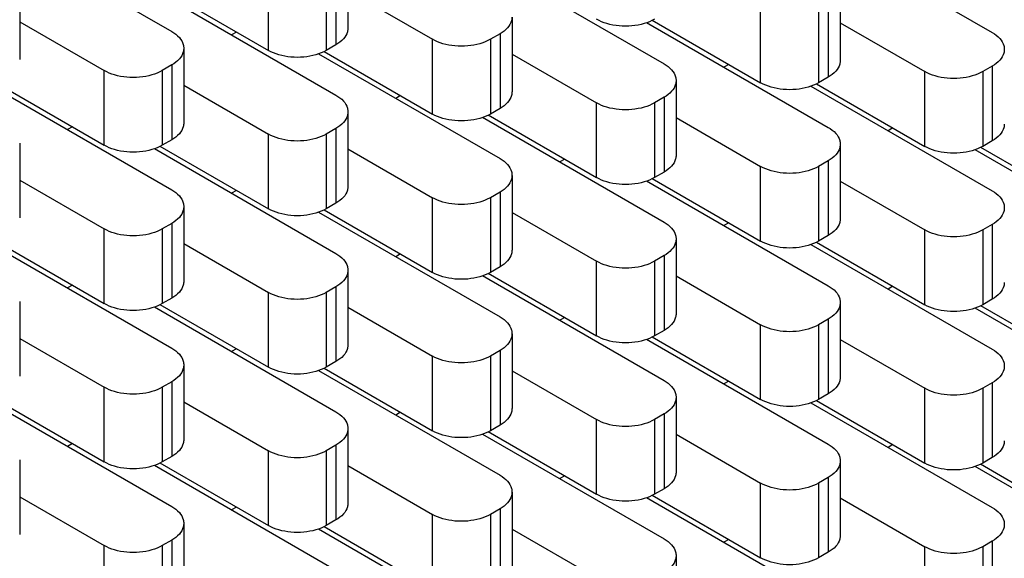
# Model space of a CAD drawing. Header units: inches. Extents: x 0 to 34, y 0 to 22.
# Tile 43 of 59: x 24.563 to 25.284, y 15.391 to 15.785. Entities that reach past the tile are written whole.
import ezdxf

# ---------------------------------------------------------------- set-up
doc = ezdxf.new("R2010")
doc.units = ezdxf.units.IN
doc.header["$LTSCALE"] = 1.87
doc.header["$MEASUREMENT"] = 0
doc.layers.get('0').update_dxf_attribs({"linetype": 'CONTINUOUS'})

msp = doc.modelspace()

# ---------------------------------------------------------------- linework, layer by layer
at = {"color": 7, "linetype": 'CONTINUOUS'}
for p, q in [((24.54163, 15.85344), (24.67462, 15.77665)), ((25.14267, 15.85266), (25.27566, 15.77587)), ((24.80362, 15.83381), (24.80362, 15.7791)), ((24.90225, 15.82978), (25.03525, 15.75299)), ((24.74533, 15.76277), (24.74533, 15.81748)), ((24.78776, 15.81748), (24.78776, 15.76277)), ((24.79483, 15.82156), (24.79483, 15.76685)), ((24.5632, 15.81093), (24.5632, 15.75623)), ((25.16424, 15.81015), (25.16424, 15.75545)), ((24.66184, 15.80691), (24.79483, 15.73012)), ((24.66593, 15.80862), (24.74533, 15.76277)), ((24.80362, 15.8067), (24.86554, 15.77094)), ((25.15546, 15.7979), (25.15546, 15.7432)), ((25.10596, 15.73911), (25.10596, 15.79382)), ((25.14838, 15.79382), (25.14838, 15.73911)), ((24.5632, 15.78382), (24.62513, 15.74807)), ((24.92383, 15.78727), (24.92383, 15.73257)), ((25.02246, 15.78325), (25.15546, 15.70646)), ((25.02655, 15.78496), (25.10596, 15.73911)), ((25.16424, 15.78304), (25.22617, 15.74729)), ((24.72198, 15.77625), (24.71845, 15.77422)), ((24.91504, 15.77503), (24.90797, 15.77094)), ((24.91504, 15.77503), (24.91504, 15.72032)), ((24.79483, 15.76685), (24.78776, 15.76277)), ((24.86554, 15.71624), (24.86554, 15.77094)), ((24.90797, 15.77094), (24.90797, 15.71624)), ((24.68341, 15.7644), (24.68341, 15.7097)), ((24.78204, 15.76037), (24.91504, 15.68358)), ((24.78613, 15.76209), (24.86554, 15.71624)), ((24.92383, 15.76017), (24.98575, 15.72441)), ((24.67462, 15.75215), (24.66755, 15.74807)), ((24.67462, 15.75215), (24.67462, 15.69745)), ((25.08261, 15.7526), (25.07908, 15.75056)), ((24.62513, 15.69337), (24.62513, 15.74807)), ((24.66755, 15.74807), (24.66755, 15.69337)), ((25.22617, 15.69258), (25.22617, 15.74729)), ((25.27566, 15.75137), (25.26859, 15.74729)), ((25.26859, 15.74729), (25.26859, 15.69258)), ((25.27566, 15.75137), (25.27566, 15.69667)), ((24.54572, 15.73921), (24.62513, 15.69337)), ((25.04403, 15.74074), (25.04403, 15.68604)), ((25.14676, 15.73843), (25.22617, 15.69258)), ((25.15546, 15.7432), (25.14838, 15.73911)), ((24.54163, 15.7375), (24.67462, 15.66071)), ((24.68341, 15.73729), (24.74533, 15.70154)), ((25.14267, 15.73672), (25.27566, 15.65993)), ((24.84219, 15.72972), (24.83866, 15.72768)), ((24.98575, 15.66971), (24.98575, 15.72441)), ((25.03525, 15.72849), (25.02818, 15.72441)), ((25.02818, 15.72441), (25.02818, 15.66971)), ((25.03525, 15.72849), (25.03525, 15.67379)), ((24.80362, 15.71787), (24.80362, 15.66316)), ((24.91504, 15.72032), (24.90797, 15.71624)), ((24.90225, 15.71384), (25.03525, 15.63705)), ((24.90634, 15.71556), (24.98575, 15.66971)), ((25.04403, 15.71363), (25.10596, 15.67788)), ((24.60178, 15.70685), (24.59825, 15.70481)), ((24.79483, 15.70562), (24.78776, 15.70154)), ((24.79483, 15.70562), (24.79483, 15.65092)), ((25.20282, 15.70606), (25.19929, 15.70403)), ((24.5632, 15.69499), (24.5632, 15.64029)), ((24.67462, 15.69745), (24.66755, 15.69337)), ((24.74533, 15.64683), (24.74533, 15.70154)), ((24.78776, 15.70154), (24.78776, 15.64683)), ((25.27566, 15.69667), (25.26859, 15.69258)), ((24.66184, 15.69097), (24.79483, 15.61418)), ((24.66593, 15.69268), (24.74533, 15.64683)), ((24.80362, 15.69076), (24.86554, 15.655)), ((25.16424, 15.69421), (25.16424, 15.63951)), ((25.26288, 15.69018), (25.39587, 15.61339)), ((25.26697, 15.6919), (25.34637, 15.64605)), ((24.9624, 15.68319), (24.95887, 15.68115)), ((25.15546, 15.68196), (25.14838, 15.67788)), ((25.15546, 15.68196), (25.15546, 15.62726)), ((25.03525, 15.67379), (25.02818, 15.66971)), ((25.10596, 15.62318), (25.10596, 15.67788)), ((25.14838, 15.67788), (25.14838, 15.62318)), ((24.5632, 15.66788), (24.62513, 15.63213)), ((24.92383, 15.67134), (24.92383, 15.61663)), ((25.02246, 15.66731), (25.15546, 15.59052)), ((25.02655, 15.66903), (25.10596, 15.62318)), ((25.16424, 15.6671), (25.22617, 15.63135)), ((24.72198, 15.66031), (24.71845, 15.65828)), ((24.91504, 15.65909), (24.90797, 15.655)), ((24.91504, 15.65909), (24.91504, 15.60438)), ((24.86554, 15.6003), (24.86554, 15.655)), ((24.90797, 15.655), (24.90797, 15.6003)), ((24.68341, 15.64846), (24.68341, 15.59376)), ((24.78204, 15.64444), (24.91504, 15.56765)), ((24.78613, 15.64615), (24.86554, 15.6003)), ((24.79483, 15.65092), (24.78776, 15.64683)), ((24.92383, 15.64423), (24.98575, 15.60847)), ((24.62513, 15.57743), (24.62513, 15.63213)), ((24.67462, 15.63621), (24.66755, 15.63213)), ((24.66755, 15.63213), (24.66755, 15.57743)), ((24.67462, 15.63621), (24.67462, 15.58151)), ((25.08261, 15.63666), (25.07908, 15.63462)), ((25.22617, 15.57664), (25.22617, 15.63135)), ((25.27566, 15.63543), (25.26859, 15.63135)), ((25.26859, 15.63135), (25.26859, 15.57664)), ((25.27566, 15.63543), (25.27566, 15.58073)), ((24.54572, 15.62328), (24.62513, 15.57743)), ((25.04403, 15.6248), (25.04403, 15.5701)), ((25.14676, 15.62249), (25.22617, 15.57664)), ((25.15546, 15.62726), (25.14838, 15.62318)), ((24.54163, 15.62156), (24.67462, 15.54477)), ((24.68341, 15.62135), (24.74533, 15.5856)), ((25.14267, 15.62078), (25.27566, 15.54399)), ((24.84219, 15.61378), (24.83866, 15.61174)), ((24.98575, 15.55377), (24.98575, 15.60847)), ((25.03525, 15.61256), (25.02818, 15.60847)), ((25.02818, 15.60847), (25.02818, 15.55377)), ((25.03525, 15.61256), (25.03525, 15.55785)), ((24.80362, 15.60193), (24.80362, 15.54723)), ((24.91504, 15.60438), (24.90797, 15.6003)), ((24.90225, 15.5979), (25.03525, 15.52111)), ((24.90634, 15.59962), (24.98575, 15.55377)), ((25.04403, 15.59769), (25.10596, 15.56194)), ((24.60178, 15.59091), (24.59825, 15.58887)), ((24.79483, 15.58968), (24.78776, 15.5856)), ((24.79483, 15.58968), (24.79483, 15.53498)), ((25.20282, 15.59013), (25.19929, 15.58809)), ((24.5632, 15.57905), (24.5632, 15.52435)), ((24.67462, 15.58151), (24.66755, 15.57743)), ((24.74533, 15.53089), (24.74533, 15.5856)), ((24.78776, 15.5856), (24.78776, 15.53089)), ((25.27566, 15.58073), (25.26859, 15.57664)), ((24.66184, 15.57503), (24.79483, 15.49824)), ((24.66593, 15.57674), (24.74533, 15.53089)), ((24.80362, 15.57482), (24.86554, 15.53907)), ((25.16424, 15.57827), (25.16424, 15.52357)), ((25.26288, 15.57425), (25.39587, 15.49746)), ((25.26697, 15.57596), (25.34637, 15.53011)), ((24.9624, 15.56725), (24.95887, 15.56521)), ((25.15546, 15.56602), (25.14838, 15.56194)), ((25.15546, 15.56602), (25.15546, 15.51132)), ((25.03525, 15.55785), (25.02818, 15.55377)), ((25.10596, 15.50724), (25.10596, 15.56194)), ((25.14838, 15.56194), (25.14838, 15.50724)), ((24.5632, 15.55195), (24.62513, 15.51619)), ((24.92383, 15.5554), (24.92383, 15.50069)), ((25.02246, 15.55137), (25.15546, 15.47458)), ((25.02655, 15.55309), (25.10596, 15.50724)), ((25.16424, 15.55116), (25.22617, 15.51541)), ((24.72198, 15.54438), (24.71845, 15.54234)), ((24.91504, 15.54315), (24.90797, 15.53907)), ((24.91504, 15.54315), (24.91504, 15.48845)), ((24.86554, 15.48436), (24.86554, 15.53907)), ((24.90797, 15.53907), (24.90797, 15.48436)), ((24.68341, 15.53252), (24.68341, 15.47782)), ((24.78204, 15.5285), (24.91504, 15.45171)), ((24.78613, 15.53021), (24.86554, 15.48436)), ((24.79483, 15.53498), (24.78776, 15.53089)), ((24.92383, 15.52829), (24.98575, 15.49253)), ((24.62513, 15.46149), (24.62513, 15.51619)), ((24.67462, 15.52027), (24.66755, 15.51619)), ((24.66755, 15.51619), (24.66755, 15.46149)), ((24.67462, 15.52027), (24.67462, 15.46557)), ((25.08261, 15.52072), (25.07908, 15.51868)), ((25.22617, 15.4607), (25.22617, 15.51541)), ((25.27566, 15.51949), (25.26859, 15.51541)), ((25.26859, 15.51541), (25.26859, 15.4607)), ((25.27566, 15.51949), (25.27566, 15.46479)), ((24.54572, 15.50734), (24.62513, 15.46149)), ((25.04403, 15.50886), (25.04403, 15.45416)), ((25.15546, 15.51132), (25.14838, 15.50724)), ((24.54163, 15.50562), (24.67462, 15.42883)), ((24.68341, 15.50541), (24.74533, 15.46966)), ((25.14267, 15.50484), (25.27566, 15.42805)), ((25.14676, 15.50655), (25.22617, 15.4607)), ((24.84219, 15.49784), (24.83866, 15.49581)), ((24.98575, 15.43783), (24.98575, 15.49253)), ((25.03525, 15.49662), (25.02818, 15.49253)), ((25.02818, 15.49253), (25.02818, 15.43783)), ((25.03525, 15.49662), (25.03525, 15.44191)), ((24.80362, 15.48599), (24.80362, 15.43129)), ((24.91504, 15.48845), (24.90797, 15.48436)), ((24.90225, 15.48196), (25.03525, 15.40517)), ((24.90634, 15.48368), (24.98575, 15.43783)), ((25.04403, 15.48176), (25.10596, 15.446)), ((24.60178, 15.47497), (24.59825, 15.47293)), ((24.79483, 15.47374), (24.78776, 15.46966)), ((24.79483, 15.47374), (24.79483, 15.41904)), ((25.20282, 15.47419), (25.19929, 15.47215)), ((24.67462, 15.46557), (24.66755, 15.46149)), ((24.74533, 15.41496), (24.74533, 15.46966)), ((24.78776, 15.46966), (24.78776, 15.41496)), ((25.27566, 15.46479), (25.26859, 15.4607)), ((24.5632, 15.46312), (24.5632, 15.40841)), ((24.66184, 15.45909), (24.79483, 15.3823)), ((24.66593, 15.46081), (24.74533, 15.41496)), ((24.80362, 15.45888), (24.86554, 15.42313)), ((25.16424, 15.46233), (25.16424, 15.40763)), ((25.26288, 15.45831), (25.39587, 15.38152)), ((25.26697, 15.46002), (25.34637, 15.41417)), ((24.9624, 15.45131), (24.95887, 15.44927)), ((25.15546, 15.45008), (25.14838, 15.446)), ((25.15546, 15.45008), (25.15546, 15.39538)), ((25.10596, 15.3913), (25.10596, 15.446)), ((25.14838, 15.446), (25.14838, 15.3913)), ((24.5632, 15.43601), (24.62513, 15.40025)), ((24.92383, 15.43946), (24.92383, 15.38475)), ((25.02246, 15.43543), (25.15546, 15.35864)), ((25.02655, 15.43715), (25.10596, 15.3913)), ((25.03525, 15.44191), (25.02818, 15.43783)), ((25.16424, 15.43522), (25.22617, 15.39947)), ((24.72198, 15.42844), (24.71845, 15.4264)), ((24.86554, 15.36842), (24.86554, 15.42313)), ((24.91504, 15.42721), (24.90797, 15.42313)), ((24.90797, 15.42313), (24.90797, 15.36842)), ((24.91504, 15.42721), (24.91504, 15.37251)), ((24.68341, 15.41658), (24.68341, 15.36188)), ((24.78613, 15.41427), (24.86554, 15.36842)), ((24.79483, 15.41904), (24.78776, 15.41496)), ((24.78204, 15.41256), (24.91504, 15.33577)), ((24.92383, 15.41235), (24.98575, 15.3766)), ((24.62513, 15.34555), (24.62513, 15.40025)), ((24.67462, 15.40434), (24.66755, 15.40025)), ((24.66755, 15.40025), (24.66755, 15.34555)), ((24.67462, 15.40434), (24.67462, 15.34963)), ((25.08261, 15.40478), (25.07908, 15.40274)), ((25.22617, 15.34477), (25.22617, 15.39947)), ((25.27566, 15.40355), (25.26859, 15.39947)), ((25.26859, 15.39947), (25.26859, 15.34477)), ((25.27566, 15.40355), (25.27566, 15.34885)), ((25.04403, 15.39293), (25.04403, 15.33822)), ((25.15546, 15.39538), (25.14838, 15.3913))]:
    msp.add_line(p, q, dxfattribs=at)
for points, knots in [([(24.92381, 15.78727), (24.92381, 15.78636), (24.92344, 15.78345), (24.9206, 15.77883), (24.91707, 15.7762), (24.91504, 15.77503)], [0, 0, 0, 0, 0.172913, 0.550314, 1, 1, 1, 1]), ([(25.02818, 15.78565), (25.0258, 15.78427), (25.02038, 15.7821), (25.01158, 15.7805), (25.00235, 15.7805), (24.99354, 15.7821), (24.98813, 15.78427), (24.98575, 15.78565)], [0, 0, 0, 0, 0.187064, 0.393389, 0.606611, 0.812936, 1, 1, 1, 1]), ([(24.67462, 15.77665), (24.67666, 15.77547), (24.68018, 15.77284), (24.68302, 15.76823), (24.68339, 15.76532), (24.68339, 15.7644)], [0, 0, 0, 0, 0.449686, 0.827087, 1, 1, 1, 1]), ([(24.8036, 15.7791), (24.8036, 15.77819), (24.80323, 15.77527), (24.80039, 15.77066), (24.79687, 15.76803), (24.79483, 15.76685)], [0, 0, 0, 0, 0.172913, 0.550314, 1, 1, 1, 1]), ([(25.27566, 15.77587), (25.2777, 15.77469), (25.28122, 15.77206), (25.28406, 15.76745), (25.28443, 15.76453), (25.28443, 15.76362)], [0, 0, 0, 0, 0.449686, 0.827087, 1, 1, 1, 1]), ([(24.90797, 15.77094), (24.90559, 15.76957), (24.90018, 15.76739), (24.89137, 15.7658), (24.88214, 15.7658), (24.87333, 15.76739), (24.86792, 15.76957), (24.86554, 15.77094)], [0, 0, 0, 0, 0.187064, 0.393389, 0.606611, 0.812936, 1, 1, 1, 1]), ([(24.68339, 15.7644), (24.68339, 15.76348), (24.68302, 15.76057), (24.68018, 15.75595), (24.67666, 15.75333), (24.67462, 15.75215)], [0, 0, 0, 0, 0.172913, 0.550314, 1, 1, 1, 1]), ([(24.78776, 15.76277), (24.78538, 15.7614), (24.77997, 15.75922), (24.77116, 15.75763), (24.76193, 15.75763), (24.75313, 15.75922), (24.74771, 15.7614), (24.74533, 15.76277)], [0, 0, 0, 0, 0.187064, 0.393389, 0.606611, 0.812936, 1, 1, 1, 1]), ([(25.28443, 15.76362), (25.28443, 15.7627), (25.28406, 15.75979), (25.28122, 15.75517), (25.2777, 15.75254), (25.27566, 15.75137)], [0, 0, 0, 0, 0.172913, 0.550314, 1, 1, 1, 1]), ([(25.03525, 15.75299), (25.03728, 15.75182), (25.0408, 15.74919), (25.04364, 15.74457), (25.04402, 15.74166), (25.04402, 15.74074)], [0, 0, 0, 0, 0.449686, 0.827087, 1, 1, 1, 1]), ([(25.16423, 15.75545), (25.16423, 15.75453), (25.16385, 15.75162), (25.16101, 15.747), (25.15749, 15.74437), (25.15546, 15.7432)], [0, 0, 0, 0, 0.172913, 0.550314, 1, 1, 1, 1]), ([(24.66755, 15.74807), (24.66517, 15.7467), (24.65976, 15.74452), (24.65096, 15.74292), (24.64172, 15.74292), (24.63292, 15.74452), (24.6275, 15.7467), (24.62513, 15.74807)], [0, 0, 0, 0, 0.187064, 0.393389, 0.606611, 0.812936, 1, 1, 1, 1]), ([(25.26859, 15.74729), (25.26622, 15.74591), (25.2608, 15.74373), (25.252, 15.74214), (25.24276, 15.74214), (25.23396, 15.74373), (25.22854, 15.74591), (25.22617, 15.74729)], [0, 0, 0, 0, 0.187064, 0.393389, 0.606611, 0.812936, 1, 1, 1, 1]), ([(25.04402, 15.74074), (25.04402, 15.73983), (25.04364, 15.73691), (25.0408, 15.7323), (25.03728, 15.72967), (25.03525, 15.72849)], [0, 0, 0, 0, 0.172913, 0.550314, 1, 1, 1, 1]), ([(25.14838, 15.73911), (25.14601, 15.73774), (25.14059, 15.73556), (25.13179, 15.73397), (25.12255, 15.73397), (25.11375, 15.73556), (25.10834, 15.73774), (25.10596, 15.73911)], [0, 0, 0, 0, 0.187064, 0.393389, 0.606611, 0.812936, 1, 1, 1, 1]), ([(24.92381, 15.73257), (24.92381, 15.73166), (24.92344, 15.72874), (24.9206, 15.72413), (24.91707, 15.7215), (24.91504, 15.72032)], [0, 0, 0, 0, 0.172913, 0.550314, 1, 1, 1, 1]), ([(24.79483, 15.73012), (24.79687, 15.72894), (24.80039, 15.72631), (24.80323, 15.7217), (24.8036, 15.71878), (24.8036, 15.71787)], [0, 0, 0, 0, 0.449686, 0.827087, 1, 1, 1, 1]), ([(25.02818, 15.72441), (25.0258, 15.72304), (25.02038, 15.72086), (25.01158, 15.71927), (25.00235, 15.71927), (24.99354, 15.72086), (24.98813, 15.72304), (24.98575, 15.72441)], [0, 0, 0, 0, 0.187064, 0.393389, 0.606611, 0.812936, 1, 1, 1, 1]), ([(24.8036, 15.71787), (24.8036, 15.71695), (24.80323, 15.71404), (24.80039, 15.70942), (24.79687, 15.70679), (24.79483, 15.70562)], [0, 0, 0, 0, 0.172913, 0.550314, 1, 1, 1, 1]), ([(24.90797, 15.71624), (24.90559, 15.71487), (24.90018, 15.71269), (24.89137, 15.7111), (24.88214, 15.7111), (24.87333, 15.71269), (24.86792, 15.71487), (24.86554, 15.71624)], [0, 0, 0, 0, 0.187064, 0.393389, 0.606611, 0.812936, 1, 1, 1, 1]), ([(24.68339, 15.7097), (24.68339, 15.70878), (24.68302, 15.70587), (24.68018, 15.70125), (24.67666, 15.69862), (24.67462, 15.69745)], [0, 0, 0, 0, 0.172913, 0.550314, 1, 1, 1, 1]), ([(25.28443, 15.70891), (25.28443, 15.708), (25.28406, 15.70508), (25.28122, 15.70047), (25.2777, 15.69784), (25.27566, 15.69667)], [0, 0, 0, 0, 0.172913, 0.550314, 1, 1, 1, 1]), ([(25.15546, 15.70646), (25.15749, 15.70528), (25.16101, 15.70266), (25.16385, 15.69804), (25.16423, 15.69513), (25.16423, 15.69421)], [0, 0, 0, 0, 0.449686, 0.827087, 1, 1, 1, 1]), ([(24.78776, 15.70154), (24.78538, 15.70016), (24.77997, 15.69799), (24.77116, 15.69639), (24.76193, 15.69639), (24.75313, 15.69799), (24.74771, 15.70016), (24.74533, 15.70154)], [0, 0, 0, 0, 0.187064, 0.393389, 0.606611, 0.812936, 1, 1, 1, 1]), ([(24.66755, 15.69337), (24.66517, 15.69199), (24.65976, 15.68981), (24.65096, 15.68822), (24.64172, 15.68822), (24.63292, 15.68981), (24.6275, 15.69199), (24.62513, 15.69337)], [0, 0, 0, 0, 0.187064, 0.393389, 0.606611, 0.812936, 1, 1, 1, 1]), ([(25.16423, 15.69421), (25.16423, 15.69329), (25.16385, 15.69038), (25.16101, 15.68577), (25.15749, 15.68314), (25.15546, 15.68196)], [0, 0, 0, 0, 0.172913, 0.550314, 1, 1, 1, 1]), ([(25.26859, 15.69258), (25.26622, 15.69121), (25.2608, 15.68903), (25.252, 15.68744), (25.24276, 15.68744), (25.23396, 15.68903), (25.22854, 15.69121), (25.22617, 15.69258)], [0, 0, 0, 0, 0.187064, 0.393389, 0.606611, 0.812936, 1, 1, 1, 1]), ([(24.91504, 15.68358), (24.91707, 15.68241), (24.9206, 15.67978), (24.92344, 15.67516), (24.92381, 15.67225), (24.92381, 15.67134)], [0, 0, 0, 0, 0.449686, 0.827087, 1, 1, 1, 1]), ([(25.04402, 15.68604), (25.04402, 15.68512), (25.04364, 15.68221), (25.0408, 15.67759), (25.03728, 15.67497), (25.03525, 15.67379)], [0, 0, 0, 0, 0.172913, 0.550314, 1, 1, 1, 1]), ([(25.14838, 15.67788), (25.14601, 15.67651), (25.14059, 15.67433), (25.13179, 15.67273), (25.12255, 15.67273), (25.11375, 15.67433), (25.10834, 15.67651), (25.10596, 15.67788)], [0, 0, 0, 0, 0.187064, 0.393389, 0.606611, 0.812936, 1, 1, 1, 1]), ([(24.92381, 15.67134), (24.92381, 15.67042), (24.92344, 15.66751), (24.9206, 15.66289), (24.91707, 15.66026), (24.91504, 15.65909)], [0, 0, 0, 0, 0.172913, 0.550314, 1, 1, 1, 1]), ([(25.02818, 15.66971), (25.0258, 15.66834), (25.02038, 15.66616), (25.01158, 15.66456), (25.00235, 15.66456), (24.99354, 15.66616), (24.98813, 15.66834), (24.98575, 15.66971)], [0, 0, 0, 0, 0.187064, 0.393389, 0.606611, 0.812936, 1, 1, 1, 1]), ([(24.67462, 15.66071), (24.67666, 15.65953), (24.68018, 15.65691), (24.68302, 15.65229), (24.68339, 15.64938), (24.68339, 15.64846)], [0, 0, 0, 0, 0.449686, 0.827087, 1, 1, 1, 1]), ([(24.8036, 15.66316), (24.8036, 15.66225), (24.80323, 15.65933), (24.80039, 15.65472), (24.79687, 15.65209), (24.79483, 15.65092)], [0, 0, 0, 0, 0.172913, 0.550314, 1, 1, 1, 1]), ([(25.27566, 15.65993), (25.2777, 15.65875), (25.28122, 15.65612), (25.28406, 15.65151), (25.28443, 15.64859), (25.28443, 15.64768)], [0, 0, 0, 0, 0.449686, 0.827087, 1, 1, 1, 1]), ([(24.90797, 15.655), (24.90559, 15.65363), (24.90018, 15.65145), (24.89137, 15.64986), (24.88214, 15.64986), (24.87333, 15.65145), (24.86792, 15.65363), (24.86554, 15.655)], [0, 0, 0, 0, 0.187064, 0.393389, 0.606611, 0.812936, 1, 1, 1, 1]), ([(24.68339, 15.64846), (24.68339, 15.64755), (24.68302, 15.64463), (24.68018, 15.64002), (24.67666, 15.63739), (24.67462, 15.63621)], [0, 0, 0, 0, 0.172913, 0.550314, 1, 1, 1, 1]), ([(24.78776, 15.64683), (24.78538, 15.64546), (24.77997, 15.64328), (24.77116, 15.64169), (24.76193, 15.64169), (24.75313, 15.64328), (24.74771, 15.64546), (24.74533, 15.64683)], [0, 0, 0, 0, 0.187064, 0.393389, 0.606611, 0.812936, 1, 1, 1, 1]), ([(25.28443, 15.64768), (25.28443, 15.64676), (25.28406, 15.64385), (25.28122, 15.63923), (25.2777, 15.6366), (25.27566, 15.63543)], [0, 0, 0, 0, 0.172913, 0.550314, 1, 1, 1, 1]), ([(25.03525, 15.63705), (25.03728, 15.63588), (25.0408, 15.63325), (25.04364, 15.62863), (25.04402, 15.62572), (25.04402, 15.6248)], [0, 0, 0, 0, 0.449686, 0.827087, 1, 1, 1, 1]), ([(25.16423, 15.63951), (25.16423, 15.63859), (25.16385, 15.63568), (25.16101, 15.63106), (25.15749, 15.62843), (25.15546, 15.62726)], [0, 0, 0, 0, 0.172913, 0.550314, 1, 1, 1, 1]), ([(24.66755, 15.63213), (24.66517, 15.63076), (24.65976, 15.62858), (24.65096, 15.62699), (24.64172, 15.62699), (24.63292, 15.62858), (24.6275, 15.63076), (24.62513, 15.63213)], [0, 0, 0, 0, 0.187064, 0.393389, 0.606611, 0.812936, 1, 1, 1, 1]), ([(25.26859, 15.63135), (25.26622, 15.62997), (25.2608, 15.6278), (25.252, 15.6262), (25.24276, 15.6262), (25.23396, 15.6278), (25.22854, 15.62997), (25.22617, 15.63135)], [0, 0, 0, 0, 0.187064, 0.393389, 0.606611, 0.812936, 1, 1, 1, 1]), ([(25.04402, 15.6248), (25.04402, 15.62389), (25.04364, 15.62097), (25.0408, 15.61636), (25.03728, 15.61373), (25.03525, 15.61256)], [0, 0, 0, 0, 0.172913, 0.550314, 1, 1, 1, 1]), ([(25.14838, 15.62318), (25.14601, 15.6218), (25.14059, 15.61962), (25.13179, 15.61803), (25.12255, 15.61803), (25.11375, 15.61962), (25.10834, 15.6218), (25.10596, 15.62318)], [0, 0, 0, 0, 0.187064, 0.393389, 0.606611, 0.812936, 1, 1, 1, 1]), ([(24.92381, 15.61663), (24.92381, 15.61572), (24.92344, 15.6128), (24.9206, 15.60819), (24.91707, 15.60556), (24.91504, 15.60438)], [0, 0, 0, 0, 0.172913, 0.550314, 1, 1, 1, 1]), ([(24.79483, 15.61418), (24.79687, 15.613), (24.80039, 15.61037), (24.80323, 15.60576), (24.8036, 15.60284), (24.8036, 15.60193)], [0, 0, 0, 0, 0.449686, 0.827087, 1, 1, 1, 1]), ([(25.02818, 15.60847), (25.0258, 15.6071), (25.02038, 15.60492), (25.01158, 15.60333), (25.00235, 15.60333), (24.99354, 15.60492), (24.98813, 15.6071), (24.98575, 15.60847)], [0, 0, 0, 0, 0.187064, 0.393389, 0.606611, 0.812936, 1, 1, 1, 1]), ([(24.8036, 15.60193), (24.8036, 15.60101), (24.80323, 15.5981), (24.80039, 15.59348), (24.79687, 15.59086), (24.79483, 15.58968)], [0, 0, 0, 0, 0.172913, 0.550314, 1, 1, 1, 1]), ([(24.68339, 15.59376), (24.68339, 15.59284), (24.68302, 15.58993), (24.68018, 15.58531), (24.67666, 15.58268), (24.67462, 15.58151)], [0, 0, 0, 0, 0.172913, 0.550314, 1, 1, 1, 1]), ([(24.90797, 15.6003), (24.90559, 15.59893), (24.90018, 15.59675), (24.89137, 15.59516), (24.88214, 15.59516), (24.87333, 15.59675), (24.86792, 15.59893), (24.86554, 15.6003)], [0, 0, 0, 0, 0.187064, 0.393389, 0.606611, 0.812936, 1, 1, 1, 1]), ([(25.15546, 15.59052), (25.15749, 15.58935), (25.16101, 15.58672), (25.16385, 15.5821), (25.16423, 15.57919), (25.16423, 15.57827)], [0, 0, 0, 0, 0.449686, 0.827087, 1, 1, 1, 1]), ([(25.28443, 15.59297), (25.28443, 15.59206), (25.28406, 15.58915), (25.28122, 15.58453), (25.2777, 15.5819), (25.27566, 15.58073)], [0, 0, 0, 0, 0.172913, 0.550314, 1, 1, 1, 1]), ([(24.78776, 15.5856), (24.78538, 15.58423), (24.77997, 15.58205), (24.77116, 15.58045), (24.76193, 15.58045), (24.75313, 15.58205), (24.74771, 15.58423), (24.74533, 15.5856)], [0, 0, 0, 0, 0.187064, 0.393389, 0.606611, 0.812936, 1, 1, 1, 1]), ([(24.66755, 15.57743), (24.66517, 15.57605), (24.65976, 15.57388), (24.65096, 15.57228), (24.64172, 15.57228), (24.63292, 15.57388), (24.6275, 15.57605), (24.62513, 15.57743)], [0, 0, 0, 0, 0.187064, 0.393389, 0.606611, 0.812936, 1, 1, 1, 1]), ([(25.16423, 15.57827), (25.16423, 15.57736), (25.16385, 15.57444), (25.16101, 15.56983), (25.15749, 15.5672), (25.15546, 15.56602)], [0, 0, 0, 0, 0.172913, 0.550314, 1, 1, 1, 1]), ([(25.26859, 15.57664), (25.26622, 15.57527), (25.2608, 15.57309), (25.252, 15.5715), (25.24276, 15.5715), (25.23396, 15.57309), (25.22854, 15.57527), (25.22617, 15.57664)], [0, 0, 0, 0, 0.187064, 0.393389, 0.606611, 0.812936, 1, 1, 1, 1]), ([(24.91504, 15.56765), (24.91707, 15.56647), (24.9206, 15.56384), (24.92344, 15.55923), (24.92381, 15.55631), (24.92381, 15.5554)], [0, 0, 0, 0, 0.449686, 0.827087, 1, 1, 1, 1]), ([(25.04402, 15.5701), (25.04402, 15.56918), (25.04364, 15.56627), (25.0408, 15.56165), (25.03728, 15.55903), (25.03525, 15.55785)], [0, 0, 0, 0, 0.172913, 0.550314, 1, 1, 1, 1]), ([(25.14838, 15.56194), (25.14601, 15.56057), (25.14059, 15.55839), (25.13179, 15.5568), (25.12255, 15.5568), (25.11375, 15.55839), (25.10834, 15.56057), (25.10596, 15.56194)], [0, 0, 0, 0, 0.187064, 0.393389, 0.606611, 0.812936, 1, 1, 1, 1]), ([(24.92381, 15.5554), (24.92381, 15.55448), (24.92344, 15.55157), (24.9206, 15.54695), (24.91707, 15.54432), (24.91504, 15.54315)], [0, 0, 0, 0, 0.172913, 0.550314, 1, 1, 1, 1]), ([(25.02818, 15.55377), (25.0258, 15.5524), (25.02038, 15.55022), (25.01158, 15.54862), (25.00235, 15.54862), (24.99354, 15.55022), (24.98813, 15.5524), (24.98575, 15.55377)], [0, 0, 0, 0, 0.187064, 0.393389, 0.606611, 0.812936, 1, 1, 1, 1]), ([(24.67462, 15.54477), (24.67666, 15.5436), (24.68018, 15.54097), (24.68302, 15.53635), (24.68339, 15.53344), (24.68339, 15.53252)], [0, 0, 0, 0, 0.449686, 0.827087, 1, 1, 1, 1]), ([(24.8036, 15.54723), (24.8036, 15.54631), (24.80323, 15.5434), (24.80039, 15.53878), (24.79687, 15.53615), (24.79483, 15.53498)], [0, 0, 0, 0, 0.172913, 0.550314, 1, 1, 1, 1]), ([(25.27566, 15.54399), (25.2777, 15.54281), (25.28122, 15.54018), (25.28406, 15.53557), (25.28443, 15.53265), (25.28443, 15.53174)], [0, 0, 0, 0, 0.449686, 0.827087, 1, 1, 1, 1]), ([(24.90797, 15.53907), (24.90559, 15.53769), (24.90018, 15.53551), (24.89137, 15.53392), (24.88214, 15.53392), (24.87333, 15.53551), (24.86792, 15.53769), (24.86554, 15.53907)], [0, 0, 0, 0, 0.187064, 0.393389, 0.606611, 0.812936, 1, 1, 1, 1]), ([(24.68339, 15.53252), (24.68339, 15.53161), (24.68302, 15.52869), (24.68018, 15.52408), (24.67666, 15.52145), (24.67462, 15.52027)], [0, 0, 0, 0, 0.172913, 0.550314, 1, 1, 1, 1]), ([(24.78776, 15.53089), (24.78538, 15.52952), (24.77997, 15.52734), (24.77116, 15.52575), (24.76193, 15.52575), (24.75313, 15.52734), (24.74771, 15.52952), (24.74533, 15.53089)], [0, 0, 0, 0, 0.187064, 0.393389, 0.606611, 0.812936, 1, 1, 1, 1]), ([(25.28443, 15.53174), (25.28443, 15.53082), (25.28406, 15.52791), (25.28122, 15.52329), (25.2777, 15.52067), (25.27566, 15.51949)], [0, 0, 0, 0, 0.172913, 0.550314, 1, 1, 1, 1]), ([(25.16423, 15.52357), (25.16423, 15.52265), (25.16385, 15.51974), (25.16101, 15.51512), (25.15749, 15.51249), (25.15546, 15.51132)], [0, 0, 0, 0, 0.172913, 0.550314, 1, 1, 1, 1]), ([(24.66755, 15.51619), (24.66517, 15.51482), (24.65976, 15.51264), (24.65096, 15.51105), (24.64172, 15.51105), (24.63292, 15.51264), (24.6275, 15.51482), (24.62513, 15.51619)], [0, 0, 0, 0, 0.187064, 0.393389, 0.606611, 0.812936, 1, 1, 1, 1]), ([(25.03525, 15.52111), (25.03728, 15.51994), (25.0408, 15.51731), (25.04364, 15.51269), (25.04402, 15.50978), (25.04402, 15.50886)], [0, 0, 0, 0, 0.449686, 0.827087, 1, 1, 1, 1]), ([(25.26859, 15.51541), (25.26622, 15.51404), (25.2608, 15.51186), (25.252, 15.51026), (25.24276, 15.51026), (25.23396, 15.51186), (25.22854, 15.51404), (25.22617, 15.51541)], [0, 0, 0, 0, 0.187064, 0.393389, 0.606611, 0.812936, 1, 1, 1, 1]), ([(25.04402, 15.50886), (25.04402, 15.50795), (25.04364, 15.50504), (25.0408, 15.50042), (25.03728, 15.49779), (25.03525, 15.49662)], [0, 0, 0, 0, 0.172913, 0.550314, 1, 1, 1, 1]), ([(25.14838, 15.50724), (25.14601, 15.50586), (25.14059, 15.50369), (25.13179, 15.50209), (25.12255, 15.50209), (25.11375, 15.50369), (25.10834, 15.50586), (25.10596, 15.50724)], [0, 0, 0, 0, 0.187064, 0.393389, 0.606611, 0.812936, 1, 1, 1, 1]), ([(24.92381, 15.50069), (24.92381, 15.49978), (24.92344, 15.49686), (24.9206, 15.49225), (24.91707, 15.48962), (24.91504, 15.48845)], [0, 0, 0, 0, 0.172913, 0.550314, 1, 1, 1, 1]), ([(24.79483, 15.49824), (24.79687, 15.49706), (24.80039, 15.49444), (24.80323, 15.48982), (24.8036, 15.48691), (24.8036, 15.48599)], [0, 0, 0, 0, 0.449686, 0.827087, 1, 1, 1, 1]), ([(25.02818, 15.49253), (25.0258, 15.49116), (25.02038, 15.48898), (25.01158, 15.48739), (25.00235, 15.48739), (24.99354, 15.48898), (24.98813, 15.49116), (24.98575, 15.49253)], [0, 0, 0, 0, 0.187064, 0.393389, 0.606611, 0.812936, 1, 1, 1, 1]), ([(24.8036, 15.48599), (24.8036, 15.48507), (24.80323, 15.48216), (24.80039, 15.47755), (24.79687, 15.47492), (24.79483, 15.47374)], [0, 0, 0, 0, 0.172913, 0.550314, 1, 1, 1, 1]), ([(24.90797, 15.48436), (24.90559, 15.48299), (24.90018, 15.48081), (24.89137, 15.47922), (24.88214, 15.47922), (24.87333, 15.48081), (24.86792, 15.48299), (24.86554, 15.48436)], [0, 0, 0, 0, 0.187064, 0.393389, 0.606611, 0.812936, 1, 1, 1, 1]), ([(24.68339, 15.47782), (24.68339, 15.4769), (24.68302, 15.47399), (24.68018, 15.46937), (24.67666, 15.46675), (24.67462, 15.46557)], [0, 0, 0, 0, 0.172913, 0.550314, 1, 1, 1, 1]), ([(25.15546, 15.47458), (25.15749, 15.47341), (25.16101, 15.47078), (25.16385, 15.46616), (25.16423, 15.46325), (25.16423, 15.46233)], [0, 0, 0, 0, 0.449686, 0.827087, 1, 1, 1, 1]), ([(25.28443, 15.47704), (25.28443, 15.47612), (25.28406, 15.47321), (25.28122, 15.46859), (25.2777, 15.46596), (25.27566, 15.46479)], [0, 0, 0, 0, 0.172913, 0.550314, 1, 1, 1, 1]), ([(24.78776, 15.46966), (24.78538, 15.46829), (24.77997, 15.46611), (24.77116, 15.46451), (24.76193, 15.46451), (24.75313, 15.46611), (24.74771, 15.46829), (24.74533, 15.46966)], [0, 0, 0, 0, 0.187064, 0.393389, 0.606611, 0.812936, 1, 1, 1, 1]), ([(24.66755, 15.46149), (24.66517, 15.46012), (24.65976, 15.45794), (24.65096, 15.45634), (24.64172, 15.45634), (24.63292, 15.45794), (24.6275, 15.46012), (24.62513, 15.46149)], [0, 0, 0, 0, 0.187064, 0.393389, 0.606611, 0.812936, 1, 1, 1, 1]), ([(25.16423, 15.46233), (25.16423, 15.46142), (25.16385, 15.4585), (25.16101, 15.45389), (25.15749, 15.45126), (25.15546, 15.45008)], [0, 0, 0, 0, 0.172913, 0.550314, 1, 1, 1, 1]), ([(25.26859, 15.4607), (25.26622, 15.45933), (25.2608, 15.45715), (25.252, 15.45556), (25.24276, 15.45556), (25.23396, 15.45715), (25.22854, 15.45933), (25.22617, 15.4607)], [0, 0, 0, 0, 0.187064, 0.393389, 0.606611, 0.812936, 1, 1, 1, 1]), ([(24.91504, 15.45171), (24.91707, 15.45053), (24.9206, 15.4479), (24.92344, 15.44329), (24.92381, 15.44037), (24.92381, 15.43946)], [0, 0, 0, 0, 0.449686, 0.827087, 1, 1, 1, 1]), ([(25.04402, 15.45416), (25.04402, 15.45325), (25.04364, 15.45033), (25.0408, 15.44572), (25.03728, 15.44309), (25.03525, 15.44191)], [0, 0, 0, 0, 0.172913, 0.550314, 1, 1, 1, 1]), ([(25.14838, 15.446), (25.14601, 15.44463), (25.14059, 15.44245), (25.13179, 15.44086), (25.12255, 15.44086), (25.11375, 15.44245), (25.10834, 15.44463), (25.10596, 15.446)], [0, 0, 0, 0, 0.187064, 0.393389, 0.606611, 0.812936, 1, 1, 1, 1]), ([(24.92381, 15.43946), (24.92381, 15.43854), (24.92344, 15.43563), (24.9206, 15.43101), (24.91707, 15.42838), (24.91504, 15.42721)], [0, 0, 0, 0, 0.172913, 0.550314, 1, 1, 1, 1]), ([(25.02818, 15.43783), (25.0258, 15.43646), (25.02038, 15.43428), (25.01158, 15.43269), (25.00235, 15.43269), (24.99354, 15.43428), (24.98813, 15.43646), (24.98575, 15.43783)], [0, 0, 0, 0, 0.187064, 0.393389, 0.606611, 0.812936, 1, 1, 1, 1]), ([(24.67462, 15.42883), (24.67666, 15.42766), (24.68018, 15.42503), (24.68302, 15.42041), (24.68339, 15.4175), (24.68339, 15.41658)], [0, 0, 0, 0, 0.449686, 0.827087, 1, 1, 1, 1]), ([(24.8036, 15.43129), (24.8036, 15.43037), (24.80323, 15.42746), (24.80039, 15.42284), (24.79687, 15.42021), (24.79483, 15.41904)], [0, 0, 0, 0, 0.172913, 0.550314, 1, 1, 1, 1]), ([(25.27566, 15.42805), (25.2777, 15.42687), (25.28122, 15.42425), (25.28406, 15.41963), (25.28443, 15.41672), (25.28443, 15.4158)], [0, 0, 0, 0, 0.449686, 0.827087, 1, 1, 1, 1]), ([(24.90797, 15.42313), (24.90559, 15.42175), (24.90018, 15.41958), (24.89137, 15.41798), (24.88214, 15.41798), (24.87333, 15.41958), (24.86792, 15.42175), (24.86554, 15.42313)], [0, 0, 0, 0, 0.187064, 0.393389, 0.606611, 0.812936, 1, 1, 1, 1]), ([(24.68339, 15.41658), (24.68339, 15.41567), (24.68302, 15.41275), (24.68018, 15.40814), (24.67666, 15.40551), (24.67462, 15.40434)], [0, 0, 0, 0, 0.172913, 0.550314, 1, 1, 1, 1]), ([(24.78776, 15.41496), (24.78538, 15.41358), (24.77997, 15.4114), (24.77116, 15.40981), (24.76193, 15.40981), (24.75313, 15.4114), (24.74771, 15.41358), (24.74533, 15.41496)], [0, 0, 0, 0, 0.187064, 0.393389, 0.606611, 0.812936, 1, 1, 1, 1]), ([(25.28443, 15.4158), (25.28443, 15.41489), (25.28406, 15.41197), (25.28122, 15.40736), (25.2777, 15.40473), (25.27566, 15.40355)], [0, 0, 0, 0, 0.172913, 0.550314, 1, 1, 1, 1]), ([(25.16423, 15.40763), (25.16423, 15.40671), (25.16385, 15.4038), (25.16101, 15.39918), (25.15749, 15.39656), (25.15546, 15.39538)], [0, 0, 0, 0, 0.172913, 0.550314, 1, 1, 1, 1]), ([(24.66755, 15.40025), (24.66517, 15.39888), (24.65976, 15.3967), (24.65096, 15.39511), (24.64172, 15.39511), (24.63292, 15.3967), (24.6275, 15.39888), (24.62513, 15.40025)], [0, 0, 0, 0, 0.187064, 0.393389, 0.606611, 0.812936, 1, 1, 1, 1]), ([(25.03525, 15.40517), (25.03728, 15.404), (25.0408, 15.40137), (25.04364, 15.39676), (25.04402, 15.39384), (25.04402, 15.39293)], [0, 0, 0, 0, 0.449686, 0.827087, 1, 1, 1, 1]), ([(25.26859, 15.39947), (25.26622, 15.3981), (25.2608, 15.39592), (25.252, 15.39432), (25.24276, 15.39432), (25.23396, 15.39592), (25.22854, 15.3981), (25.22617, 15.39947)], [0, 0, 0, 0, 0.187064, 0.393389, 0.606611, 0.812936, 1, 1, 1, 1]), ([(25.04402, 15.39293), (25.04402, 15.39201), (25.04364, 15.3891), (25.0408, 15.38448), (25.03728, 15.38185), (25.03525, 15.38068)], [0, 0, 0, 0, 0.172913, 0.550314, 1, 1, 1, 1]), ([(25.14838, 15.3913), (25.14601, 15.38993), (25.14059, 15.38775), (25.13179, 15.38615), (25.12255, 15.38615), (25.11375, 15.38775), (25.10834, 15.38993), (25.10596, 15.3913)], [0, 0, 0, 0, 0.187064, 0.393389, 0.606611, 0.812936, 1, 1, 1, 1])]:
    msp.add_open_spline(points, degree=3, knots=knots, dxfattribs=at)

doc.saveas('drawing.dxf')
